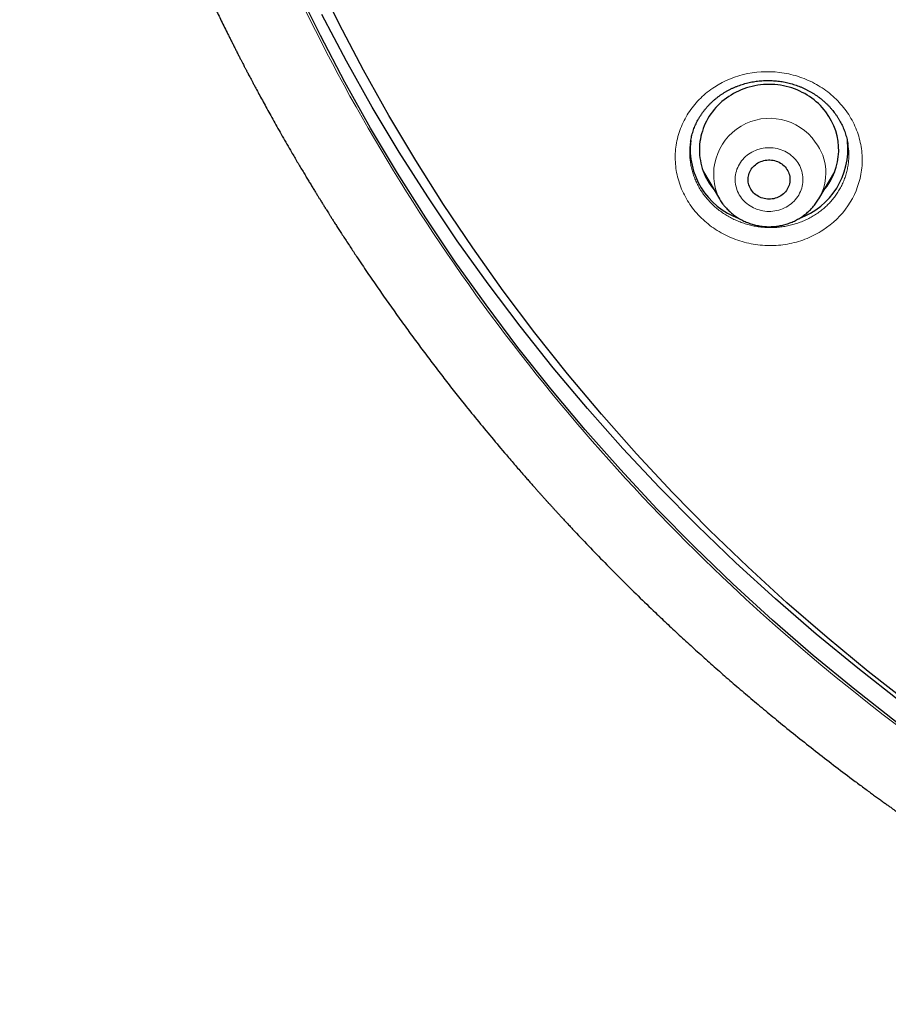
# Model space of a CAD drawing. Header units: millimetres. Extents: x 8 to 450, y 12 to 574.
# Tile 150 of 256: x 185 to 203, y 481 to 502. Entities that reach past the tile are written whole.
import ezdxf

# ---------------------------------------------------------------- set-up
doc = ezdxf.new("R2010")
doc.units = ezdxf.units.MM

msp = doc.modelspace()

# ---------------------------------------------------------------- linework, layer by layer
at = {"color": 7, "linetype": 'Continuous', "lineweight": 30}
for p, q in [((198.948, 499.553), (198.948, 499.55)), ((199.225, 498.91), (199.569, 498.327)), ((201.709, 498.327), (202.052, 498.91))]:
    msp.add_line(p, q, dxfattribs=at)
at = {"color": 7, "linetype": 'Continuous', "lineweight": 30, "flags": 128}
for points in [[(203.681, 487.436), (202.775, 488.144), (201.889, 488.874), (201.024, 489.625), (200.18, 490.398), (199.358, 491.191), (198.558, 492.004), (197.782, 492.836), (197.028, 493.687), (196.299, 494.556), (195.594, 495.443), (194.914, 496.347), (194.26, 497.268), (193.631, 498.204), (193.029, 499.155), (192.453, 500.121), (191.905, 501.101), (191.384, 502.094), (190.89, 503.099)], [(203.397, 487.039), (202.483, 487.754), (201.588, 488.491), (200.714, 489.25), (199.862, 490.03), (199.032, 490.831), (198.224, 491.652), (197.44, 492.493), (196.679, 493.353), (195.942, 494.231), (195.23, 495.126), (194.543, 496.04), (193.882, 496.969), (193.248, 497.915), (192.639, 498.876), (192.058, 499.851), (191.504, 500.841), (190.977, 501.843), (190.479, 502.859)], [(203.465, 487.501), (202.548, 488.215), (201.651, 488.951), (200.775, 489.709), (199.921, 490.488), (199.088, 491.288), (198.279, 492.109), (197.492, 492.949), (196.729, 493.808), (195.99, 494.685), (195.276, 495.581), (194.587, 496.493), (193.924, 497.423), (193.287, 498.368), (192.676, 499.329), (192.093, 500.304), (191.536, 501.293), (191.008, 502.296)], [(201.861, 500.199), (201.824, 500.246), (201.785, 500.291), (201.744, 500.335), (201.701, 500.377), (201.656, 500.417), (201.61, 500.456), (201.562, 500.493), (201.512, 500.528), (201.461, 500.561), (201.408, 500.592), (201.354, 500.62), (201.299, 500.647), (201.243, 500.672), (201.186, 500.694), (201.128, 500.714), (201.069, 500.732), (201.009, 500.748), (200.948, 500.761), (200.888, 500.772), (200.826, 500.78), (200.765, 500.786), (200.703, 500.79), (200.641, 500.791), (200.579, 500.79), (200.517, 500.786), (200.455, 500.781), (200.394, 500.772), (200.333, 500.761), (200.272, 500.748), (200.213, 500.733), (200.154, 500.715), (200.095, 500.695), (200.038, 500.673), (199.982, 500.649), (199.927, 500.622), (199.873, 500.593), (199.82, 500.563), (199.769, 500.53), (199.719, 500.495), (199.671, 500.458), (199.624, 500.42), (199.579, 500.38), (199.537, 500.338), (199.495, 500.294), (199.456, 500.249), (199.419, 500.202), (199.384, 500.154), (199.351, 500.105), (199.321, 500.054), (199.292, 500.002), (199.266, 499.949), (199.242, 499.896), (199.221, 499.841), (199.202, 499.785), (199.185, 499.729), (199.171, 499.673), (199.16, 499.615), (199.151, 499.558), (199.144, 499.5), (199.14, 499.442), (199.139, 499.383), (199.14, 499.325), (199.144, 499.267), (199.15, 499.209), (199.159, 499.151), (199.17, 499.094), (199.184, 499.037), (199.201, 498.981), (199.219, 498.926), (199.241, 498.871), (199.264, 498.817), (199.29, 498.764), (199.319, 498.712), (199.349, 498.662), (199.382, 498.612), (199.417, 498.564), (199.454, 498.517), (199.463, 498.506)], [(201.005, 498.987), (201.024, 498.961), (201.041, 498.933), (201.055, 498.903), (201.067, 498.873), (201.076, 498.843), (201.083, 498.811), (201.087, 498.78), (201.089, 498.748), (201.088, 498.716), (201.085, 498.684), (201.079, 498.652), (201.07, 498.621), (201.059, 498.591), (201.046, 498.562), (201.03, 498.533), (201.012, 498.506), (200.992, 498.48), (200.97, 498.456), (200.946, 498.433), (200.92, 498.412), (200.893, 498.393), (200.864, 498.376), (200.834, 498.361), (200.803, 498.348), (200.771, 498.338), (200.738, 498.329), (200.704, 498.324), (200.67, 498.32), (200.636, 498.319), (200.602, 498.321), (200.568, 498.324), (200.535, 498.331), (200.502, 498.339), (200.47, 498.35), (200.439, 498.363), (200.409, 498.378), (200.381, 498.396), (200.353, 498.415), (200.328, 498.436), (200.304, 498.459), (200.282, 498.484), (200.263, 498.51), (200.245, 498.537), (200.23, 498.566), (200.217, 498.595), (200.206, 498.626), (200.198, 498.657), (200.192, 498.689), (200.189, 498.72), (200.189, 498.752), (200.191, 498.784), (200.196, 498.816), (200.203, 498.847), (200.213, 498.878), (200.225, 498.908), (200.239, 498.937), (200.256, 498.965), (200.275, 498.991), (200.296, 499.016), (200.319, 499.04), (200.344, 499.062), (200.371, 499.082), (200.399, 499.1), (200.429, 499.116), (200.459, 499.13), (200.491, 499.141), (200.523, 499.151), (200.557, 499.158), (200.59, 499.162), (200.624, 499.165), (200.658, 499.164), (200.692, 499.162), (200.726, 499.157), (200.759, 499.149), (200.792, 499.14), (200.823, 499.128), (200.854, 499.114), (200.883, 499.097), (200.911, 499.079), (200.937, 499.059), (200.962, 499.036), (200.985, 499.013), (201.005, 498.987)]]:
    msp.add_lwpolyline(points, dxfattribs=at)
at = {"color": 252, "linetype": 'Continuous', "lineweight": 0, "flags": 128}
msp.add_lwpolyline([(200.044, 498.344), (200.07, 498.311), (200.098, 498.281), (200.128, 498.251), (200.16, 498.224), (200.194, 498.198), (200.229, 498.174), (200.265, 498.152), (200.303, 498.132), (200.342, 498.115), (200.382, 498.099), (200.423, 498.086), (200.465, 498.075), (200.507, 498.067), (200.55, 498.061), (200.593, 498.057), (200.636, 498.056), (200.679, 498.057), (200.723, 498.06), (200.765, 498.066), (200.808, 498.074), (200.85, 498.085), (200.891, 498.098), (200.931, 498.113), (200.97, 498.13), (201.008, 498.15), (201.045, 498.171), (201.08, 498.195), (201.114, 498.22), (201.146, 498.248), (201.176, 498.277), (201.204, 498.308), (201.231, 498.34), (201.255, 498.374), (201.277, 498.408), (201.297, 498.445), (201.315, 498.482), (201.33, 498.52), (201.343, 498.559), (201.353, 498.598), (201.361, 498.638), (201.366, 498.679), (201.369, 498.719), (201.369, 498.76), (201.367, 498.801), (201.362, 498.841), (201.354, 498.881), (201.344, 498.921), (201.332, 498.96), (201.317, 498.998), (201.299, 499.035), (201.28, 499.071), (201.258, 499.106), (201.234, 499.14), (201.208, 499.173), (201.18, 499.204), (201.15, 499.233), (201.118, 499.26), (201.084, 499.286), (201.049, 499.31), (201.013, 499.332), (200.975, 499.352), (200.936, 499.369), (200.896, 499.385), (200.855, 499.398), (200.813, 499.409), (200.771, 499.417), (200.728, 499.423), (200.685, 499.427), (200.641, 499.428), (200.598, 499.427), (200.555, 499.424), (200.512, 499.418), (200.47, 499.41), (200.428, 499.399), (200.387, 499.386), (200.347, 499.371), (200.308, 499.354), (200.27, 499.334), (200.233, 499.313), (200.198, 499.289), (200.164, 499.264), (200.132, 499.236), (200.102, 499.207), (200.073, 499.176), (200.047, 499.144), (200.023, 499.111), (200, 499.076), (199.981, 499.039), (199.963, 499.002), (199.948, 498.964), (199.935, 498.925), (199.925, 498.886), (199.917, 498.846), (199.911, 498.805), (199.909, 498.765), (199.909, 498.724), (199.911, 498.684), (199.916, 498.643), (199.924, 498.603), (199.934, 498.563), (199.946, 498.525), (199.961, 498.486), (199.978, 498.449), (199.998, 498.413), (200.02, 498.378), (200.044, 498.344)], dxfattribs=at)
at = {"color": 7, "linetype": 'Continuous', "lineweight": 30}
for centre, radius, start, end in [((200.793, 499.381), 1.345, 319.3929, 37.4643), ((200.529, 499.398), 1.588, 173.2248, 250.0684), ((200.748, 499.399), 1.588, 289.9382, 6.0667)]:
    msp.add_arc(centre, radius, start, end, dxfattribs=at)
at = {"color": 252, "linetype": 'Continuous', "lineweight": 0}
for centre, radius, start, end in [((200.65, 498.857), 1.204, 35.1156, 206.1728), ((200.768, 498.884), 1.093, 329.3688, 37.5414)]:
    msp.add_arc(centre, radius, start, end, dxfattribs=at)
at = {"color": 7, "linetype": 'Continuous', "lineweight": 30}
for points, knots in [([(184.502, 521.088), (184.502, 521.067), (184.502, 521.027), (184.501, 520.971), (184.501, 520.922), (184.501, 520.881), (184.501, 520.846), (184.501, 520.817), (184.502, 520.79), (184.502, 520.762), (184.502, 520.727), (184.502, 520.681), (184.502, 520.624), (184.503, 520.564), (184.503, 520.502), (184.504, 520.441), (184.505, 520.381), (184.505, 520.322), (184.506, 520.264), (184.507, 520.21), (184.508, 520.162), (184.509, 520.12), (184.509, 520.083), (184.51, 520.045), (184.511, 520.003), (184.512, 519.954), (184.513, 519.898), (184.515, 519.837), (184.516, 519.775), (184.52, 519.651), (184.523, 519.528), (184.528, 519.405), (184.53, 519.344), (184.532, 519.288), (184.534, 519.238), (184.536, 519.194), (184.537, 519.157), (184.539, 519.123), (184.54, 519.09), (184.542, 519.053), (184.544, 519.011), (184.546, 518.963), (184.548, 518.911), (184.551, 518.856), (184.554, 518.789), (184.558, 518.71), (184.563, 518.617), (184.568, 518.519), (184.574, 518.422), (184.58, 518.328), (184.585, 518.237), (184.591, 518.142), (184.598, 518.044), (184.604, 517.957), (184.609, 517.885), (184.613, 517.831), (184.616, 517.783), (184.619, 517.743), (184.622, 517.709), (184.624, 517.678), (184.627, 517.645), (184.63, 517.609), (184.633, 517.569), (184.636, 517.526), (184.64, 517.478), (184.644, 517.423), (184.65, 517.359), (184.656, 517.286), (184.663, 517.207), (184.67, 517.121), (184.679, 517.027), (184.688, 516.925), (184.699, 516.816), (184.71, 516.698), (184.723, 516.573), (184.737, 516.441), (184.749, 516.332), (184.758, 516.25), (184.763, 516.201), (184.768, 516.155), (184.773, 516.115), (184.777, 516.079), (184.78, 516.048), (184.784, 516.02), (184.787, 515.993), (184.79, 515.969), (184.794, 515.934), (184.799, 515.888), (184.806, 515.829), (184.815, 515.76), (184.825, 515.679), (184.836, 515.583), (184.85, 515.481), (184.863, 515.381), (184.876, 515.283), (184.889, 515.186), (184.903, 515.081), (184.919, 514.967), (184.936, 514.845), (184.955, 514.72), (184.974, 514.593), (184.993, 514.465), (185.01, 514.355), (185.024, 514.267), (185.034, 514.203), (185.044, 514.143), (185.052, 514.091), (185.06, 514.045), (185.066, 514.007), (185.071, 513.976), (185.075, 513.953), (185.078, 513.935), (185.081, 513.917), (185.085, 513.893), (185.091, 513.859), (185.098, 513.817), (185.106, 513.765), (185.117, 513.703), (185.13, 513.63), (185.144, 513.55), (185.159, 513.464), (185.176, 513.371), (185.194, 513.272), (185.212, 513.169), (185.232, 513.064), (185.259, 512.923), (185.293, 512.745), (185.329, 512.564), (185.359, 512.417), (185.381, 512.306), (185.404, 512.198), (185.422, 512.11), (185.437, 512.043), (185.447, 511.994), (185.457, 511.947), (185.467, 511.903), (185.476, 511.86), (185.484, 511.824), (185.49, 511.794), (185.495, 511.774), (185.498, 511.761), (185.5, 511.752), (185.501, 511.745), (185.504, 511.733), (185.507, 511.717), (185.512, 511.695), (185.519, 511.665), (185.528, 511.626), (185.539, 511.577), (185.552, 511.519), (185.567, 511.454), (185.583, 511.38), (185.602, 511.298), (185.623, 511.208), (185.646, 511.111), (185.67, 511.009), (185.695, 510.904), (185.725, 510.781), (185.761, 510.638), (185.801, 510.475), (185.845, 510.306), (185.89, 510.131), (185.928, 509.985), (185.959, 509.87), (185.982, 509.787), (186.004, 509.703), (186.028, 509.618), (186.049, 509.541), (186.067, 509.475), (186.082, 509.423), (186.094, 509.379), (186.104, 509.344), (186.112, 509.316), (186.118, 509.296), (186.123, 509.277), (186.128, 509.258), (186.135, 509.235), (186.142, 509.21), (186.15, 509.181), (186.159, 509.151), (186.172, 509.106), (186.19, 509.043), (186.214, 508.961), (186.239, 508.875), (186.266, 508.784), (186.294, 508.69), (186.323, 508.591), (186.354, 508.49), (186.385, 508.389), (186.437, 508.221), (186.511, 507.986), (186.585, 507.754), (186.639, 507.591), (186.67, 507.497), (186.701, 507.403), (186.731, 507.312), (186.761, 507.223), (186.79, 507.138), (186.818, 507.058), (186.843, 506.984), (186.866, 506.917), (186.887, 506.856), (186.903, 506.81), (186.915, 506.778), (186.921, 506.759), (186.928, 506.741), (186.933, 506.726), (186.938, 506.712), (186.944, 506.696), (186.951, 506.675), (186.96, 506.649), (186.972, 506.617), (186.985, 506.579), (187, 506.536), (187.017, 506.489), (187.035, 506.439), (187.055, 506.385), (187.074, 506.331), (187.094, 506.277), (187.113, 506.224), (187.143, 506.143), (187.184, 506.033), (187.237, 505.891), (187.292, 505.746), (187.347, 505.6), (187.4, 505.463), (187.45, 505.334), (187.498, 505.214), (187.543, 505.101), (187.585, 504.995), (187.625, 504.896), (187.662, 504.805), (187.697, 504.719), (187.73, 504.639), (187.765, 504.553), (187.803, 504.463), (187.842, 504.37), (187.877, 504.286), (187.909, 504.211), (187.932, 504.155), (187.949, 504.117), (187.958, 504.095), (187.967, 504.074), (187.975, 504.056), (187.982, 504.041), (187.988, 504.026), (187.996, 504.006), (188.008, 503.98), (188.023, 503.945), (188.041, 503.903), (188.063, 503.853), (188.087, 503.799), (188.111, 503.742), (188.137, 503.683), (188.164, 503.622), (188.192, 503.56), (188.219, 503.499), (188.258, 503.412), (188.307, 503.302), (188.372, 503.16), (188.439, 503.014), (188.507, 502.866), (188.574, 502.725), (188.639, 502.585), (188.707, 502.443), (188.775, 502.301), (188.844, 502.159), (188.914, 502.017), (188.973, 501.897), (189.022, 501.8), (189.058, 501.728), (189.095, 501.655), (189.131, 501.583), (189.169, 501.509), (189.206, 501.435), (189.243, 501.364), (189.275, 501.3), (189.304, 501.246), (189.327, 501.201), (189.345, 501.167), (189.358, 501.141), (189.371, 501.117), (189.382, 501.095), (189.396, 501.069), (189.413, 501.037), (189.433, 500.997), (189.457, 500.952), (189.485, 500.9), (189.515, 500.843), (189.549, 500.779), (189.595, 500.692), (189.655, 500.581), (189.728, 500.446), (189.806, 500.304), (189.888, 500.155), (189.974, 500.001), (190.063, 499.841), (190.157, 499.676), (190.255, 499.505), (190.343, 499.354), (190.418, 499.225), (190.48, 499.119), (190.542, 499.015), (190.602, 498.914), (190.659, 498.82), (190.712, 498.731), (190.763, 498.647), (190.811, 498.567), (190.857, 498.492), (190.899, 498.425), (190.935, 498.365), (190.968, 498.312), (190.996, 498.266), (191.02, 498.228), (191.039, 498.198), (191.052, 498.177), (191.061, 498.162), (191.069, 498.15), (191.078, 498.135), (191.091, 498.114), (191.11, 498.084), (191.135, 498.044), (191.165, 497.996), (191.2, 497.941), (191.24, 497.878), (191.285, 497.808), (191.335, 497.729), (191.39, 497.644), (191.45, 497.55), (191.515, 497.451), (191.583, 497.347), (191.652, 497.242), (191.721, 497.137), (191.841, 496.956), (192.013, 496.7), (192.238, 496.373), (192.463, 496.052), (192.687, 495.737), (192.911, 495.429), (193.134, 495.127), (193.357, 494.829), (193.582, 494.536), (193.809, 494.243), (194.064, 493.921), (194.348, 493.569), (194.662, 493.188), (194.907, 492.897), (195.079, 492.696), (195.176, 492.584), (195.269, 492.476), (195.352, 492.38), (195.424, 492.298), (195.486, 492.228), (195.543, 492.163), (195.597, 492.102), (195.647, 492.046), (195.693, 491.994), (195.736, 491.947), (195.772, 491.907), (195.802, 491.873), (195.826, 491.846), (195.847, 491.824), (195.862, 491.807), (195.874, 491.793), (195.886, 491.78), (195.901, 491.764), (195.919, 491.744), (195.944, 491.717), (195.975, 491.682), (196.015, 491.638), (196.059, 491.59), (196.106, 491.539), (196.157, 491.483), (196.213, 491.423), (196.274, 491.357), (196.339, 491.287), (196.498, 491.117), (196.75, 490.851), (197.1, 490.49), (197.456, 490.129), (197.82, 489.77), (198.156, 489.445), (198.463, 489.154), (198.74, 488.896), (199.023, 488.637), (199.312, 488.376), (199.606, 488.116), (199.906, 487.855), (200.21, 487.594), (200.522, 487.333), (200.855, 487.057), (201.211, 486.769), (201.591, 486.467), (201.98, 486.165), (202.282, 485.936), (202.49, 485.78), (202.598, 485.7), (202.701, 485.624), (202.798, 485.553), (202.889, 485.486), (202.974, 485.424), (203.053, 485.366), (203.127, 485.313), (203.194, 485.265), (203.256, 485.221), (203.311, 485.181), (203.361, 485.145), (203.405, 485.114), (203.443, 485.087), (203.476, 485.064), (203.503, 485.045), (203.523, 485.031), (203.535, 485.022), (203.542, 485.017), (203.55, 485.011), (203.564, 485.002), (203.583, 484.989), (203.605, 484.973), (203.629, 484.956), (203.652, 484.94), (203.682, 484.919), (203.718, 484.894), (203.76, 484.864), (203.8, 484.837), (203.837, 484.811), (203.872, 484.787), (203.907, 484.762), (203.949, 484.734), (204.001, 484.698), (204.064, 484.654), (204.135, 484.606), (204.215, 484.551), (204.303, 484.492), (204.399, 484.427), (204.501, 484.359), (204.607, 484.288), (204.718, 484.215), (204.835, 484.137), (204.96, 484.055), (205.092, 483.969), (205.229, 483.881), (205.372, 483.79), (205.519, 483.696), (205.673, 483.599), (205.834, 483.499), (206.001, 483.395), (206.173, 483.289), (206.351, 483.181), (206.537, 483.07), (206.73, 482.954), (206.932, 482.835), (207.142, 482.713), (207.36, 482.587), (207.585, 482.459), (207.818, 482.329), (208.058, 482.196), (208.306, 482.06), (208.561, 481.923), (208.824, 481.783), (209.095, 481.641), (209.373, 481.498), (209.66, 481.352), (209.954, 481.206), (210.21, 481.08), (210.369, 481.004), (210.427, 480.976)], [0, 0, 0, 0, 0.001226, 0.002304, 0.003238, 0.004044, 0.004739, 0.005314, 0.005805, 0.006343, 0.006953, 0.007947, 0.009085, 0.01032, 0.011546, 0.012759, 0.013958, 0.015143, 0.016315, 0.017411, 0.018379, 0.019208, 0.019914, 0.020615, 0.021453, 0.022448, 0.023586, 0.024833, 0.026087, 0.027341, 0.032264, 0.033518, 0.03476, 0.035895, 0.036903, 0.037783, 0.038536, 0.039162, 0.039798, 0.040515, 0.041385, 0.042361, 0.043405, 0.044519, 0.045702, 0.047441, 0.049308, 0.051293, 0.053393, 0.055157, 0.056996, 0.058908, 0.060895, 0.062939, 0.064166, 0.065255, 0.066207, 0.067022, 0.067699, 0.068238, 0.06894, 0.069672, 0.07046, 0.071336, 0.072299, 0.073351, 0.074704, 0.07618, 0.077778, 0.079499, 0.081401, 0.083461, 0.085678, 0.088051, 0.090583, 0.093271, 0.096117, 0.097196, 0.098221, 0.099144, 0.099964, 0.100682, 0.101297, 0.10189, 0.102391, 0.102886, 0.103376, 0.104523, 0.105693, 0.106942, 0.108736, 0.11067, 0.112745, 0.11496, 0.116772, 0.118744, 0.120887, 0.123203, 0.12569, 0.128348, 0.13083, 0.133444, 0.136191, 0.137532, 0.138883, 0.140105, 0.141175, 0.142092, 0.142897, 0.14353, 0.143992, 0.144305, 0.144647, 0.145053, 0.145818, 0.146688, 0.147629, 0.149002, 0.150504, 0.152133, 0.153891, 0.155813, 0.157865, 0.15998, 0.162124, 0.1643, 0.168662, 0.173142, 0.175426, 0.177739, 0.179998, 0.182107, 0.183152, 0.184156, 0.185118, 0.186039, 0.186919, 0.187734, 0.188317, 0.188738, 0.188996, 0.189125, 0.189273, 0.189458, 0.189821, 0.190273, 0.190814, 0.191678, 0.192701, 0.193885, 0.195228, 0.196763, 0.198464, 0.200332, 0.202357, 0.204467, 0.206643, 0.208887, 0.21214, 0.215524, 0.21904, 0.222686, 0.226464, 0.228167, 0.229896, 0.231651, 0.233431, 0.235216, 0.236474, 0.237559, 0.238472, 0.239213, 0.239783, 0.240189, 0.240521, 0.240925, 0.241401, 0.241949, 0.242544, 0.243178, 0.243853, 0.245395, 0.247112, 0.249004, 0.250841, 0.252817, 0.254923, 0.257057, 0.259188, 0.261317, 0.267691, 0.274046, 0.276039, 0.27803, 0.280019, 0.281986, 0.283844, 0.285682, 0.287385, 0.288952, 0.290383, 0.291678, 0.292837, 0.293303, 0.293725, 0.294098, 0.294421, 0.294695, 0.29501, 0.29544, 0.295999, 0.296688, 0.297506, 0.298453, 0.299427, 0.300507, 0.301675, 0.302839, 0.303987, 0.305122, 0.306241, 0.309243, 0.312134, 0.315429, 0.318566, 0.321545, 0.324288, 0.326881, 0.329325, 0.33162, 0.333765, 0.335726, 0.337562, 0.339306, 0.340958, 0.34316, 0.345175, 0.347003, 0.348645, 0.3501, 0.350629, 0.351129, 0.351593, 0.351988, 0.352309, 0.352585, 0.352977, 0.353568, 0.354327, 0.355255, 0.35635, 0.357613, 0.358795, 0.360093, 0.361468, 0.362827, 0.364166, 0.365486, 0.368519, 0.371441, 0.374878, 0.378149, 0.381255, 0.384258, 0.387397, 0.390697, 0.393734, 0.396895, 0.400181, 0.401773, 0.403393, 0.405041, 0.406688, 0.408231, 0.410027, 0.411637, 0.41306, 0.414296, 0.415345, 0.416038, 0.416618, 0.41714, 0.417632, 0.418133, 0.418892, 0.419787, 0.420818, 0.421984, 0.423287, 0.424725, 0.426286, 0.429208, 0.432286, 0.435521, 0.438913, 0.442461, 0.446098, 0.449886, 0.453825, 0.457915, 0.46032, 0.462775, 0.465246, 0.467589, 0.469786, 0.471839, 0.473746, 0.475676, 0.47743, 0.479008, 0.480411, 0.481638, 0.482716, 0.483609, 0.484315, 0.484837, 0.48512, 0.485366, 0.485698, 0.48612, 0.486877, 0.487816, 0.488937, 0.490239, 0.491724, 0.49339, 0.495238, 0.497268, 0.49948, 0.501874, 0.504374, 0.506882, 0.50938, 0.511868, 0.519873, 0.527769, 0.535556, 0.543234, 0.550802, 0.558261, 0.565611, 0.572918, 0.58026, 0.587636, 0.597347, 0.607115, 0.616942, 0.619896, 0.622854, 0.625711, 0.628376, 0.630336, 0.632177, 0.6339, 0.635505, 0.636992, 0.63836, 0.63961, 0.640742, 0.641548, 0.642282, 0.6429, 0.643348, 0.643643, 0.643973, 0.644406, 0.64494, 0.645577, 0.646566, 0.647731, 0.649071, 0.650415, 0.6519, 0.653524, 0.655288, 0.657192, 0.659195, 0.669015, 0.678917, 0.688899, 0.698963, 0.709107, 0.716494, 0.723923, 0.731439, 0.739076, 0.746834, 0.754572, 0.762427, 0.770399, 0.778488, 0.787823, 0.797309, 0.806946, 0.816734, 0.819511, 0.822148, 0.824639, 0.826986, 0.829188, 0.831246, 0.833158, 0.834926, 0.836549, 0.838027, 0.839361, 0.840549, 0.841593, 0.842492, 0.843312, 0.843958, 0.844429, 0.844726, 0.844804, 0.844983, 0.8453, 0.845756, 0.846325, 0.846893, 0.847448, 0.847988, 0.849046, 0.850045, 0.850984, 0.851864, 0.852685, 0.853472, 0.85436, 0.855661, 0.857155, 0.858841, 0.860719, 0.86279, 0.865053, 0.867509, 0.869929, 0.872511, 0.875254, 0.878159, 0.881225, 0.884453, 0.887697, 0.891089, 0.89463, 0.898319, 0.902156, 0.906068, 0.910124, 0.914323, 0.918665, 0.923243, 0.92797, 0.932846, 0.93787, 0.943044, 0.948366, 0.953837, 0.959458, 0.965226, 0.971144, 0.977211, 0.983426, 0.98979, 0.996303, 1, 1, 1, 1]), ([(198.948, 499.553), (198.95, 499.565), (198.954, 499.596), (198.965, 499.645), (198.978, 499.701), (198.994, 499.756), (199.012, 499.811), (199.032, 499.865), (199.055, 499.918), (199.079, 499.97), (199.106, 500.022), (199.135, 500.073), (199.166, 500.123), (199.198, 500.171), (199.233, 500.218), (199.269, 500.264), (199.308, 500.309), (199.348, 500.352), (199.389, 500.395), (199.433, 500.435), (199.478, 500.474), (199.525, 500.512), (199.573, 500.548), (199.622, 500.582), (199.673, 500.614), (199.724, 500.645), (199.778, 500.674), (199.832, 500.701), (199.888, 500.726), (199.945, 500.75), (200.002, 500.771), (200.061, 500.791), (200.12, 500.809), (200.18, 500.824), (200.24, 500.838), (200.301, 500.849), (200.361, 500.859), (200.423, 500.866), (200.485, 500.871), (200.547, 500.875), (200.61, 500.876), (200.673, 500.875), (200.736, 500.872), (200.798, 500.867), (200.86, 500.86), (200.921, 500.851), (200.982, 500.839), (201.043, 500.826), (201.104, 500.811), (201.164, 500.793), (201.223, 500.774), (201.281, 500.753), (201.338, 500.73), (201.394, 500.705), (201.449, 500.678), (201.504, 500.649), (201.557, 500.619), (201.609, 500.586), (201.66, 500.552), (201.71, 500.517), (201.758, 500.48), (201.804, 500.441), (201.849, 500.401), (201.892, 500.359), (201.934, 500.316), (201.974, 500.272), (202.011, 500.228), (202.034, 500.199), (202.044, 500.185)], [0, 0, 0, 0, 0.009816, 0.025338, 0.040793, 0.056219, 0.07165, 0.087114, 0.102601, 0.118075, 0.133556, 0.149083, 0.164574, 0.179975, 0.195273, 0.210664, 0.226019, 0.241373, 0.256754, 0.272139, 0.287362, 0.302703, 0.318081, 0.333398, 0.348597, 0.363716, 0.378876, 0.39412, 0.409423, 0.424762, 0.440114, 0.455445, 0.47073, 0.485943, 0.50106, 0.516102, 0.531144, 0.546265, 0.561466, 0.576723, 0.592012, 0.607309, 0.622581, 0.637803, 0.652952, 0.668004, 0.683023, 0.698146, 0.713384, 0.728648, 0.743829, 0.758876, 0.773943, 0.789085, 0.804225, 0.819395, 0.834625, 0.849878, 0.864935, 0.880189, 0.895449, 0.91063, 0.925715, 0.940926, 0.95615, 0.971391, 0.986675, 1, 1, 1, 1]), ([(202.044, 500.185), (202.05, 500.177), (202.068, 500.154), (202.096, 500.113), (202.128, 500.064), (202.158, 500.014), (202.186, 499.962), (202.212, 499.91), (202.236, 499.857), (202.258, 499.803), (202.278, 499.748), (202.295, 499.692), (202.311, 499.636), (202.324, 499.58), (202.333, 499.534), (202.337, 499.507), (202.338, 499.498)], [0, 0, 0, 0, 0.037712, 0.114522, 0.191149, 0.267878, 0.34484, 0.422182, 0.499058, 0.57676, 0.654771, 0.732759, 0.810303, 0.887391, 0.965137, 1, 1, 1, 1]), ([(199.363, 498.676), (199.352, 498.687), (199.335, 498.702), (199.319, 498.718), (199.314, 498.724)], [0, 0, 0, 0, 0.675109, 1, 1, 1, 1]), ([(201.956, 498.709), (201.947, 498.7), (201.93, 498.683), (201.913, 498.667), (201.905, 498.659)], [0, 0, 0, 0, 0.543548, 1, 1, 1, 1]), ([(199.57, 498.326), (199.574, 498.319), (199.587, 498.297), (199.61, 498.262), (199.631, 498.231), (199.643, 498.216), (199.645, 498.213)], [0, 0, 0, 0, 0.183374, 0.56339, 0.924669, 1, 1, 1, 1]), ([(199.645, 498.213), (199.653, 498.203), (199.67, 498.18), (199.701, 498.145), (199.736, 498.106), (199.773, 498.069), (199.812, 498.034), (199.852, 498), (199.894, 497.968), (199.937, 497.938), (199.981, 497.91), (200.027, 497.883), (200.074, 497.859), (200.122, 497.836), (200.171, 497.815), (200.221, 497.797), (200.271, 497.78), (200.323, 497.766), (200.375, 497.754), (200.427, 497.744), (200.48, 497.736), (200.533, 497.731), (200.587, 497.727), (200.64, 497.726), (200.694, 497.727), (200.747, 497.731), (200.8, 497.737), (200.853, 497.744), (200.906, 497.755), (200.958, 497.767), (201.009, 497.781), (201.06, 497.798), (201.11, 497.817), (201.159, 497.837), (201.207, 497.86), (201.254, 497.885), (201.3, 497.912), (201.345, 497.941), (201.388, 497.971), (201.43, 498.003), (201.47, 498.037), (201.509, 498.073), (201.546, 498.11), (201.581, 498.149), (201.614, 498.189), (201.646, 498.231), (201.676, 498.274), (201.697, 498.306), (201.707, 498.324), (201.709, 498.327)], [0, 0, 0, 0, 0.014819, 0.036414, 0.05802, 0.079648, 0.101297, 0.122967, 0.144658, 0.16637, 0.188101, 0.209852, 0.231622, 0.25341, 0.275214, 0.297034, 0.318869, 0.340717, 0.362577, 0.384449, 0.40633, 0.42822, 0.450117, 0.47202, 0.493927, 0.515836, 0.537747, 0.559658, 0.581566, 0.603472, 0.625373, 0.647267, 0.669154, 0.691031, 0.712898, 0.734753, 0.756594, 0.77842, 0.80023, 0.822023, 0.843798, 0.865553, 0.887287, 0.909001, 0.930693, 0.952363, 0.974012, 0.995638, 1, 1, 1, 1])]:
    msp.add_open_spline(points, degree=3, knots=knots, dxfattribs=at)
at = {"color": 252, "linetype": 'Continuous', "lineweight": 0}
for points, knots in [([(211.19, 482.211), (207.006, 484.236), (198.282, 490.206), (188.87, 503.443), (186.501, 514.634), (186.501, 520.23)], [0.475075, 0.475075, 0.475075, 0.475075, 0.785398, 1.178097, 1.570796, 1.570796, 1.570796, 1.570796]), ([(202.271, 500.257), (202.349, 500.155), (202.414, 500.048), (202.522, 499.824), (202.564, 499.706), (202.623, 499.466), (202.64, 499.344), (202.648, 499.099), (202.639, 498.975), (202.573, 498.615), (202.477, 498.381), (202.199, 497.971), (202.014, 497.791), (201.693, 497.583), (201.577, 497.522), (201.337, 497.425), (201.213, 497.388), (200.956, 497.336), (200.823, 497.322), (200.561, 497.318), (200.43, 497.328), (200.168, 497.372), (200.041, 497.406), (199.795, 497.496), (199.676, 497.553), (199.452, 497.686), (199.348, 497.762), (199.156, 497.932), (199.068, 498.027), (198.914, 498.23), (198.848, 498.339), (198.74, 498.564), (198.698, 498.68), (198.639, 498.92), (198.622, 499.044), (198.615, 499.288), (198.624, 499.41), (198.668, 499.653), (198.703, 499.771), (198.796, 499.998), (198.855, 500.108), (198.995, 500.314), (199.076, 500.409), (199.256, 500.585), (199.357, 500.665), (199.678, 500.873), (199.924, 500.973), (200.435, 501.075), (200.705, 501.079), (201.094, 501.014), (201.223, 500.979), (201.469, 500.889), (201.587, 500.833), (201.811, 500.7), (201.917, 500.622), (202.108, 500.452), (202.194, 500.359), (202.271, 500.257)], [0, 0, 0, 0, 0.03125, 0.03125, 0.0625, 0.0625, 0.09375, 0.09375, 0.125, 0.125, 0.1875, 0.1875, 0.25, 0.25, 0.28125, 0.28125, 0.3125, 0.3125, 0.34375, 0.34375, 0.375, 0.375, 0.40625, 0.40625, 0.4375, 0.4375, 0.46875, 0.46875, 0.5, 0.5, 0.53125, 0.53125, 0.5625, 0.5625, 0.59375, 0.59375, 0.625, 0.625, 0.65625, 0.65625, 0.6875, 0.6875, 0.71875, 0.71875, 0.75, 0.75, 0.8125, 0.8125, 0.875, 0.875, 0.90625, 0.90625, 0.9375, 0.9375, 0.96875, 0.96875, 1, 1, 1, 1]), ([(198.948, 499.55), (198.944, 499.525), (198.935, 499.464), (198.929, 499.367), (198.93, 499.259), (198.939, 499.152), (198.955, 499.046), (198.979, 498.941), (199.011, 498.837), (199.05, 498.735), (199.096, 498.636), (199.15, 498.539), (199.212, 498.444), (199.281, 498.352), (199.356, 498.266), (199.437, 498.186), (199.522, 498.112), (199.612, 498.043), (199.706, 497.979), (199.805, 497.922), (199.908, 497.871), (200.014, 497.827), (200.123, 497.789), (200.235, 497.758), (200.348, 497.734), (200.462, 497.718), (200.578, 497.708), (200.694, 497.706), (200.809, 497.711), (200.924, 497.723), (201.037, 497.743), (201.149, 497.769), (201.259, 497.803), (201.365, 497.843), (201.469, 497.89), (201.568, 497.943), (201.663, 498.003), (201.754, 498.068), (201.84, 498.139), (201.92, 498.215), (201.994, 498.296), (202.062, 498.382), (202.124, 498.472), (202.179, 498.566), (202.227, 498.663), (202.267, 498.762), (202.3, 498.865), (202.326, 498.969), (202.344, 499.075), (202.355, 499.181), (202.357, 499.288), (202.353, 499.394), (202.343, 499.464), (202.338, 499.498)], [0, 0, 0, 0, 0.014235, 0.033911, 0.053609, 0.073285, 0.092893, 0.112499, 0.132172, 0.151867, 0.17154, 0.191145, 0.211554, 0.231988, 0.252396, 0.272016, 0.291703, 0.311413, 0.3311, 0.35072, 0.370365, 0.390078, 0.409814, 0.429527, 0.449173, 0.468841, 0.488576, 0.508334, 0.52807, 0.547738, 0.567415, 0.58716, 0.606927, 0.626672, 0.64635, 0.66602, 0.685759, 0.705519, 0.725257, 0.744928, 0.764581, 0.7843, 0.804042, 0.823761, 0.843413, 0.863044, 0.882741, 0.902461, 0.922158, 0.941789, 0.961404, 0.981087, 1, 1, 1, 1]), ([(199.364, 498.675), (199.358, 498.68), (199.341, 498.695), (199.325, 498.712), (199.314, 498.723)], [0, 0, 0, 0, 0.3220069, 1, 1, 1, 1]), ([(201.955, 498.708), (201.945, 498.697), (201.928, 498.68), (201.91, 498.664), (201.904, 498.658)], [0, 0, 0, 0, 0.647144, 1, 1, 1, 1])]:
    msp.add_open_spline(points, degree=3, knots=knots, dxfattribs=at)

doc.saveas('drawing.dxf')
